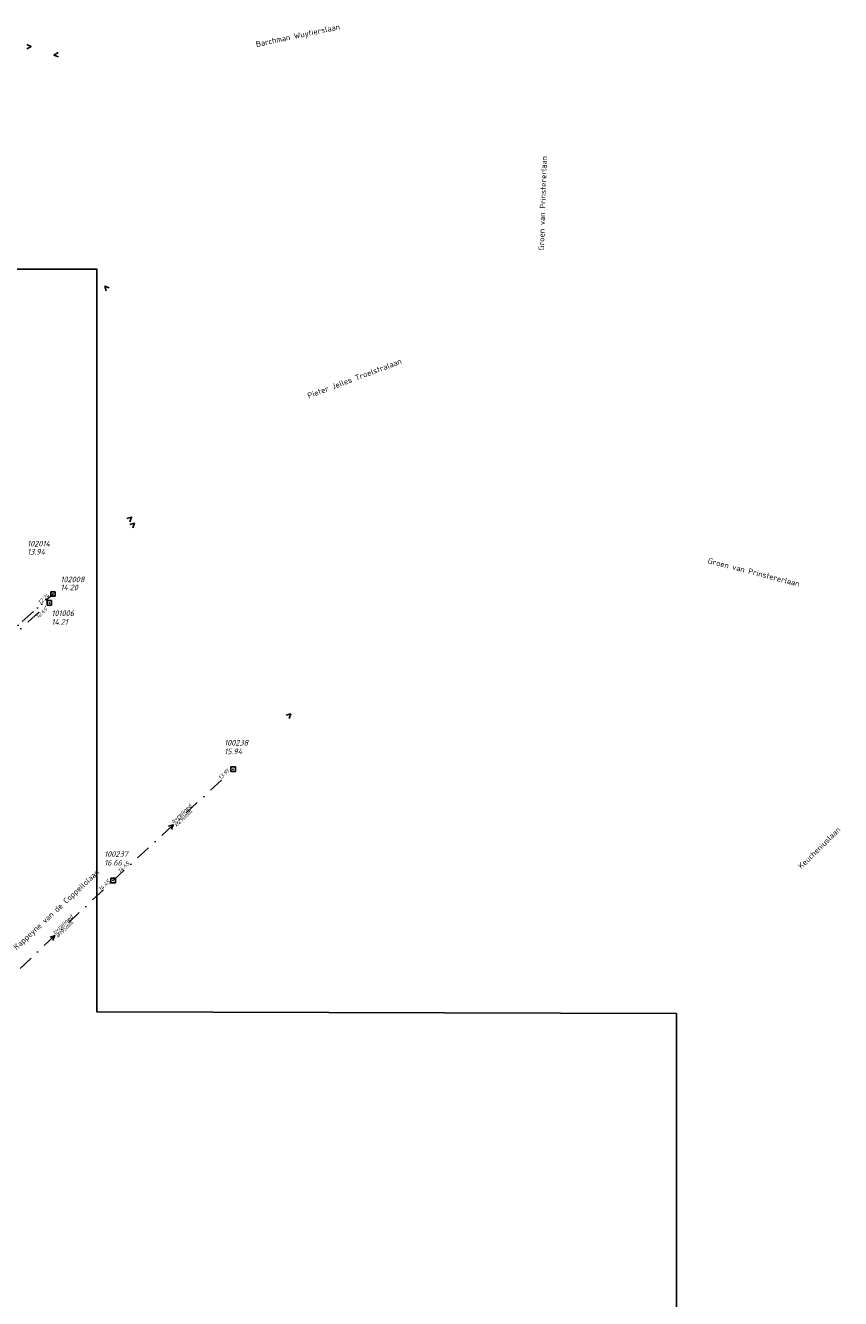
# Model space of a CAD drawing. Header units: metres. Extents: x 152202 to 157341, y 461610 to 468701.
# Tile 27 of 238: x 153210 to 153483, y 462279 to 462704. Entities that reach past the tile are written whole.
import ezdxf
from ezdxf.enums import TextEntityAlignment as Align

# ---------------------------------------------------------------- set-up
doc = ezdxf.new("R2010")
doc.units = ezdxf.units.M
doc.header["$PDMODE"] = 64
doc.header["$PDSIZE"] = 1.5
doc.linetypes.add('RI-ITR', pattern=[10.4, 5, -1.8, 0, -1.8, 0, -1.8])
doc.linetypes.add('RI-VWA', pattern=[11, 5, -3, 0, -3])
doc.layers.get('0').update_dxf_attribs({"linetype": 'CONTINUOUS'})
doc.layers.get('DEFPOINTS').update_dxf_attribs({"linetype": 'CONTINUOUS'})
for name, color, linetype, lineweight in [('B-OI-RI-ITR-BOB-T18', 134, 'CONTINUOUS', 18), ('B-OI-RI-ITR_PUTDEKSELHOOGTE-T25', 134, 'CONTINUOUS', 25), ('B-OI-RI-ITR_PUTNUMMER-T25', 134, 'CONTINUOUS', 25), ('B-OI-RI-ITR_RIOOLPUT-S', 134, 'CONTINUOUS', 25), ('B-OI-RI-ITR_TRANSPORTLEIDING-G', 134, 'RI-ITR', 18), ('B-OI-RI-STROOMRICHTING-S', 252, 'CONTINUOUS', 25), ('B-OI-RI-VWA-BOB-T18', 34, 'CONTINUOUS', 18), ('B-OI-RI-VWA-DIAMETER-T18', 34, 'CONTINUOUS', 18), ('B-OI-RI-VWA-MATERIAAL-T18', 34, 'CONTINUOUS', 18), ('B-OI-RI-VWA_PUTDEKSELHOOGTE-T25', 34, 'CONTINUOUS', 25), ('B-OI-RI-VWA_PUTNUMMER-T25', 34, 'CONTINUOUS', 25), ('B-OI-RI-VWA_RIOOLPUT-S', 34, 'CONTINUOUS', 25), ('B-OI-RI-VWA_TRANSPORTLEIDING-G', 34, 'RI-VWA', 18), ('B-RO-OG-TOPOGRAFIE-T18', 2, 'CONTINUOUS', 18)]:
    doc.layers.add(name, color=color, linetype=linetype, lineweight=lineweight)
doc.styles.add('NLCS-ISO-M200-T18', font='NLCS-ISO.ttf', dxfattribs={"height": 360})
doc.styles.add('NLCS-ISO-M750-T18_CURSIEF', font='NLCS-ISO.ttf', dxfattribs={"oblique": 15, "height": 1.35})
doc.styles.add('NLCS-ISO-M750-T25_CURSIEF', font='NLCS-ISO.ttf', dxfattribs={"oblique": 15, "height": 1.875})

# ---------------------------------------------------------------- blocks, each defined once
blk = doc.blocks.new('ACMAP_ANN_TEMPLATE_vwa-diam')
at = {"style": 'NLCS-ISO-M750-T18_CURSIEF', "oblique": 15}
blk.add_attdef('vwa-diam', (0.3, -1.3), '', height=1.35, dxfattribs=at)
blk = doc.blocks.new('ACMAP_ANN_TEMPLATE_vwa-materiaal')
at = {"style": 'NLCS-ISO-M750-T18_CURSIEF', "oblique": 15}
blk.add_attdef('vwa-mat', (0.3, 0.2), '', height=1.35, dxfattribs=at)
blk = doc.blocks.new('ACMAP_ANN_TEMPLATE_vwa-nap-l')
at = {"style": 'NLCS-ISO-M750-T18_CURSIEF', "oblique": 15}
blk.add_attdef('vwa-nap-l', (3.3, 0.2), '', height=1.35, dxfattribs=at)
blk = doc.blocks.new('ACMAP_ANN_TEMPLATE_vwa-nap-r')
at = {"style": 'NLCS-ISO-M750-T18_CURSIEF', "oblique": 15}
blk.add_attdef('vwa-nap-r', (-5.6, 0.2), '', height=1.35, dxfattribs=at)
blk = doc.blocks.new('ACMAP_ANN_TEMPLATE_itr-nap-r')
at = {"style": 'NLCS-ISO-M750-T18_CURSIEF', "oblique": 15}
blk.add_attdef('itr-nap-r', (-5.6, 0.2), '', height=1.35, dxfattribs=at)
blk = doc.blocks.new('ACMAP_ANN_TEMPLATE_hwa-puth')
at = {"color": 0, "linetype": 'ByBlock', "style": 'NLCS-ISO-M750-T25_CURSIEF', "oblique": 15}
blk.add_attdef('hwa-puth', (-9, -6.8), '', height=1.88, dxfattribs=at)
blk = doc.blocks.new('ACMAP_ANN_TEMPLATE_hwa-putnr')
at = {"color": 0, "linetype": 'ByBlock', "style": 'NLCS-ISO-M750-T25_CURSIEF', "oblique": 15}
blk.add_attdef('hwa-putnr', (-9, -4.1), '', height=1.88, dxfattribs=at)
blk = doc.blocks.new('ACMAP_ANN_TEMPLATE_vwa-puth')
at = {"style": 'NLCS-ISO-M750-T25_CURSIEF', "oblique": 15}
blk.add_attdef('vwa-puth', (-3, 5), '', height=1.88, dxfattribs=at)
blk = doc.blocks.new('ACMAP_ANN_TEMPLATE_vwa-putnr')
at = {"style": 'NLCS-ISO-M750-T25_CURSIEF', "oblique": 15}
blk.add_attdef('vaw-putnr', (-3, 7.9), '', height=1.88, dxfattribs=at)

msp = doc.modelspace()

# ---------------------------------------------------------------- linework, layer by layer
at = {"layer": 'B-OI-RI-ITR_RIOOLPUT-S', "transparency": 33554636}
msp.add_point((153219.47, 462514.31), dxfattribs=at)
at = {"layer": 'B-OI-RI-ITR_TRANSPORTLEIDING-G', "transparency": 33554636}
msp.add_line((153161.72, 462462.91), (153219.47, 462514.31), dxfattribs=at)
at = {"layer": 'B-OI-RI-STROOMRICHTING-S', "transparency": 33554623}
for points in [[(153210.7, 462698.15), (153212.16, 462697.46), (153210.73, 462696.71)], [(153221.22, 462695.4), (153219.83, 462694.58), (153221.31, 462693.96)], [(153238.34, 462616.69), (153236.85, 462617.3), (153237.26, 462615.74)], [(153244.25, 462539.56), (153245.79, 462540.05), (153245.26, 462538.53)], [(153245.2, 462537.53), (153246.74, 462537.99), (153246.18, 462536.48)], [(153297.53, 462473.78), (153299.07, 462474.26), (153298.52, 462472.74)], [(153258.16, 462436.69), (153259.71, 462437.14), (153259.14, 462435.63)], [(153218.5, 462399.55), (153220.04, 462400.02), (153219.49, 462398.5)]]:
    msp.add_lwpolyline(points, dxfattribs=at)
at = {"layer": 'B-OI-RI-VWA_RIOOLPUT-S', "transparency": 33554623}
for p in [(153218.27, 462511.38), (153279.78, 462455.75), (153239.63, 462418.53)]:
    msp.add_point(p, dxfattribs=at)
at = {"layer": 'B-OI-RI-VWA_TRANSPORTLEIDING-G', "transparency": 33554623}
for p, q in [((153161.43, 462460.43), (153218.27, 462511.38)), ((153239.63, 462418.53), (153279.78, 462455.75)), ((153200.45, 462381.5), (153239.63, 462418.53))]:
    msp.add_line(p, q, dxfattribs=at)
at = {"layer": 'DEFPOINTS', "flags": 128}
msp.add_lwpolyline([(153428.175, 462374.019), (153234.15, 462374.629), (153234.15, 462623.019), (152813.175, 462623.019), (152813.175, 462008.019), (153286.694, 462008.019), (153286.694, 462092.924), (153428.175, 462092.924)], close=True, dxfattribs=at)

# ---------------------------------------------------------------- block references
at = {"layer": 'B-OI-RI-ITR-BOB-T18', "transparency": 33554623}
ref = msp.add_blockref('ACMAP_ANN_TEMPLATE_itr-nap-r', (153219.47, 462514.31), dxfattribs=dict(at, rotation=41.67046662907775))
ref.add_attrib('itr-nap-r', '12.24', (153215.154, 462510.736), dxfattribs={"layer": '0', "color": 0, "linetype": 'ByBlock', "height": 1.35, "rotation": 41.67047, "style": 'NLCS-ISO-M750-T18_CURSIEF', "oblique": 15})
at = {"layer": 'B-OI-RI-ITR_PUTDEKSELHOOGTE-T25', "transparency": 33554623}
for p, values in [((153219.864, 462534.323), {'hwa-puth': '13.94'}), ((153230.994, 462522.374), {'hwa-puth': '14.20'})]:
    msp.add_blockref('ACMAP_ANN_TEMPLATE_hwa-puth', p, dxfattribs=at).add_auto_attribs(values)
at = {"layer": 'B-OI-RI-ITR_PUTNUMMER-T25', "transparency": 33554623}
for p, values in [((153219.864, 462534.323), {'hwa-putnr': '102014'}), ((153230.994, 462522.374), {'hwa-putnr': '102008'})]:
    msp.add_blockref('ACMAP_ANN_TEMPLATE_hwa-putnr', p, dxfattribs=at).add_auto_attribs(values)
at = {"layer": 'B-OI-RI-VWA-BOB-T18', "transparency": 33554623}
ref = msp.add_blockref('ACMAP_ANN_TEMPLATE_vwa-nap-r', (153218.741, 462509.604), dxfattribs=dict(at, rotation=41.87228075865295))
ref.add_attrib('vwa-nap-r', '12.45', (153214.437, 462506.015), dxfattribs={"layer": '0', "color": 0, "linetype": 'ByBlock', "height": 1.35, "rotation": 41.87228, "style": 'NLCS-ISO-M750-T18_CURSIEF', "oblique": 15})
ref = msp.add_blockref('ACMAP_ANN_TEMPLATE_vwa-nap-r', (153279.78, 462455.75), dxfattribs=dict(at, rotation=42.83124660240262))
ref.add_attrib('vwa-nap-r', '13.91', (153275.537, 462452.09), dxfattribs={"layer": '0', "color": 0, "linetype": 'ByBlock', "height": 1.35, "rotation": 42.83125, "style": 'NLCS-ISO-M750-T18_CURSIEF', "oblique": 15})
ref = msp.add_blockref('ACMAP_ANN_TEMPLATE_vwa-nap-l', (153239.63, 462418.53), dxfattribs=dict(at, rotation=42.83124660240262))
ref.add_attrib('vwa-nap-l', '14.45', (153241.914, 462420.92), dxfattribs={"layer": '0', "color": 0, "linetype": 'ByBlock', "height": 1.35, "rotation": 42.83125, "style": 'NLCS-ISO-M750-T18_CURSIEF', "oblique": 15})
ref = msp.add_blockref('ACMAP_ANN_TEMPLATE_vwa-nap-r', (153239.63, 462418.53), dxfattribs=dict(at, rotation=43.38402754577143))
ref.add_attrib('vwa-nap-r', '14.45', (153235.423, 462414.829), dxfattribs={"layer": '0', "color": 0, "linetype": 'ByBlock', "height": 1.35, "rotation": 43.38403, "style": 'NLCS-ISO-M750-T18_CURSIEF', "oblique": 15})
at = {"layer": 'B-OI-RI-VWA-DIAMETER-T18', "transparency": 33554623}
ref = msp.add_blockref('ACMAP_ANN_TEMPLATE_vwa-diam', (153259.705, 462437.14), dxfattribs=dict(at, rotation=42.83124660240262))
ref.add_attrib('vwa-diam', '%%c230mm.', (153260.809, 462436.391), dxfattribs={"layer": '0', "color": 0, "linetype": 'ByBlock', "height": 1.35, "rotation": 42.83125, "style": 'NLCS-ISO-M750-T18_CURSIEF', "oblique": 15})
ref = msp.add_blockref('ACMAP_ANN_TEMPLATE_vwa-diam', (153220.04, 462400.015), dxfattribs=dict(at, rotation=43.38402754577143))
ref.add_attrib('vwa-diam', '%%c195mm.', (153221.151, 462399.276), dxfattribs={"layer": '0', "color": 0, "linetype": 'ByBlock', "height": 1.35, "rotation": 43.38403, "style": 'NLCS-ISO-M750-T18_CURSIEF', "oblique": 15})
at = {"layer": 'B-OI-RI-VWA-MATERIAAL-T18', "transparency": 33554623}
ref = msp.add_blockref('ACMAP_ANN_TEMPLATE_vwa-materiaal', (153259.705, 462437.14), dxfattribs=dict(at, rotation=42.83124660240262))
ref.add_attrib('vwa-mat', 'b+relined', (153259.789, 462437.491), dxfattribs={"layer": '0', "color": 0, "linetype": 'ByBlock', "height": 1.35, "rotation": 42.83125, "style": 'NLCS-ISO-M750-T18_CURSIEF', "oblique": 15})
ref = msp.add_blockref('ACMAP_ANN_TEMPLATE_vwa-materiaal', (153220.04, 462400.015), dxfattribs=dict(at, rotation=43.38402754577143))
ref.add_attrib('vwa-mat', 'b+relined', (153220.121, 462400.366), dxfattribs={"layer": '0', "color": 0, "linetype": 'ByBlock', "height": 1.35, "rotation": 43.38403, "style": 'NLCS-ISO-M750-T18_CURSIEF', "oblique": 15})
at = {"layer": 'B-OI-RI-VWA_PUTDEKSELHOOGTE-T25', "transparency": 33554623}
ref = msp.add_blockref('ACMAP_ANN_TEMPLATE_vwa-puth', (153221.987, 462499.072), dxfattribs=at)
ref.add_attrib('vwa-puth', '14.21', (153218.987, 462504.072), dxfattribs={"layer": '0', "color": 0, "linetype": 'ByBlock', "height": 1.875, "style": 'NLCS-ISO-M750-T25_CURSIEF', "oblique": 15})
ref = msp.add_blockref('ACMAP_ANN_TEMPLATE_vwa-puth', (153279.78, 462455.75), dxfattribs=at)
ref.add_attrib('vwa-puth', '15.94', (153276.78, 462460.75), dxfattribs={"layer": '0', "color": 0, "linetype": 'ByBlock', "height": 1.875, "style": 'NLCS-ISO-M750-T25_CURSIEF', "oblique": 15})
ref = msp.add_blockref('ACMAP_ANN_TEMPLATE_vwa-puth', (153239.63, 462418.53), dxfattribs=at)
ref.add_attrib('vwa-puth', '16.66', (153236.63, 462423.53), dxfattribs={"layer": '0', "color": 0, "linetype": 'ByBlock', "height": 1.875, "style": 'NLCS-ISO-M750-T25_CURSIEF', "oblique": 15})
at = {"layer": 'B-OI-RI-VWA_PUTNUMMER-T25', "transparency": 33554623}
ref = msp.add_blockref('ACMAP_ANN_TEMPLATE_vwa-putnr', (153221.987, 462499.072), dxfattribs=at)
ref.add_attrib('vaw-putnr', '101006', (153218.987, 462506.972), dxfattribs={"layer": '0', "color": 0, "linetype": 'ByBlock', "height": 1.875, "style": 'NLCS-ISO-M750-T25_CURSIEF', "oblique": 15})
ref = msp.add_blockref('ACMAP_ANN_TEMPLATE_vwa-putnr', (153279.78, 462455.75), dxfattribs=at)
ref.add_attrib('vaw-putnr', '100238', (153276.78, 462463.65), dxfattribs={"layer": '0', "color": 0, "linetype": 'ByBlock', "height": 1.875, "style": 'NLCS-ISO-M750-T25_CURSIEF', "oblique": 15})
ref = msp.add_blockref('ACMAP_ANN_TEMPLATE_vwa-putnr', (153239.63, 462418.53), dxfattribs=at)
ref.add_attrib('vaw-putnr', '100237', (153236.63, 462426.43), dxfattribs={"layer": '0', "color": 0, "linetype": 'ByBlock', "height": 1.875, "style": 'NLCS-ISO-M750-T25_CURSIEF', "oblique": 15})

# ---------------------------------------------------------------- texts
at = {"layer": 'B-RO-OG-TOPOGRAFIE-T18', "style": 'NLCS-ISO-M200-T18'}
for s, rotation, p in [('Barchman Wuytierslaan', 12, (153301.479, 462700.882)), ('Groen van Prinstererlaan', 88.2, (153383.363, 462645.037)), ('Pieter Jelles Troelstralaan', 20.6, (153320.385, 462586.46)), ('Groen van Prinstererlaan', 345.6, (153453.973, 462521.63)), ('Keucheniuslaan', 44.6, (153475.9, 462429.452)), ('Kappeyne van de Coppellolaan', 42.9, (153220.813, 462408.595))]:
    msp.add_text(s, height=1.875, rotation=rotation, dxfattribs=at).set_placement(p, align=Align.MIDDLE)

doc.saveas('drawing.dxf')
